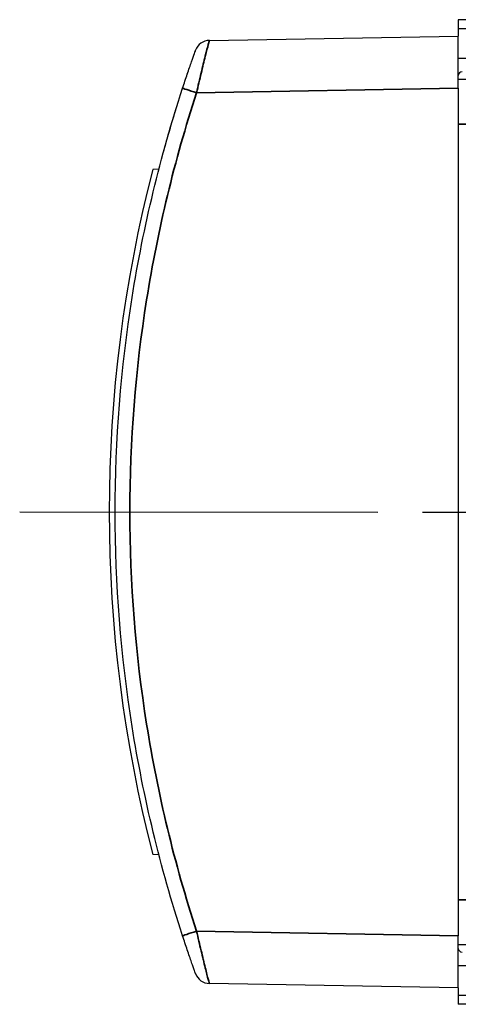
# Model space of a CAD drawing. Header units: millimetres. Extents: x 399 to 6233, y -1870 to 1602.
# Tile 242 of 256: x 3687 to 3701, y 463 to 496. Entities that reach past the tile are written whole.
import ezdxf

# ---------------------------------------------------------------- set-up
doc = ezdxf.new("R2010")
doc.units = ezdxf.units.MM
doc.linetypes.add('AM_ISO08W050', pattern=[18, 12, -1.5, 3, -1.5])
for name, color, linetype, lineweight in [('AM_7', 4, 'AM_ISO08W050', 25), ('可見 (ISO)', 7, 'Continuous', 25), ('窄部可見 (ISO)', 7, 'Continuous', 35)]:
    doc.layers.add(name, color=color, linetype=linetype, lineweight=lineweight)
doc.layers.add('S40', color=7, linetype='Continuous')

# ---------------------------------------------------------------- blocks, each defined once
blk = doc.blocks.new('S40-下視-02')
at = {"layer": '可見 (ISO)'}
for p, q in [((-56.5, 16.5), (-56.5, 16.2)), ((56.5, 16.5), (-56.5, 16.5)), ((-56.5, 16.2), (-56.5, 15.95)), ((-56.5, 16.2), (-56.25, 16.2)), ((-64.842, 15.804), (-56.5, 15.95)), ((-56.5, 14.2), (-56.5, 15.95)), ((-56.25, 15.2), (-56.5, 15.2)), ((-56.5, 14.7), (-56.475, 14.7)), ((-56.25, 14.5), (-56.5, 14.5)), ((-56.5, 14.2), (-56.5, -14.2)), ((-66.535, 11.487), (-66.742, 11.483)), ((-66.535, -11.487), (-66.742, -11.483)), ((-56.5, -15.95), (-56.5, -14.2)), ((-56.5, -14.5), (-56.25, -14.5)), ((-56.475, -14.7), (-56.5, -14.7)), ((-56.5, -15.2), (-56.25, -15.2)), ((-56.5, -15.95), (-64.842, -15.804)), ((-56.5, -15.95), (-56.5, -16.2)), ((-56.5, -16.2), (-56.5, -16.5)), ((-56.25, -16.2), (-56.5, -16.2)), ((56.5, -16.5), (-56.5, -16.5))]:
    blk.add_line(p, q, dxfattribs=at)
for centre, radius, start, end in [((-64.833, 15.304), 0.5, 91, 160.2315), ((-56.375, 14.625), 0.125, 90, 180), ((-22.25, 0), 45.95, 165.5282, 194.4718), ((-56.375, -14.625), 0.125, 180, 270), ((-64.833, -15.304), 0.5, 199.7685, 269)]:
    blk.add_arc(centre, radius, start, end, dxfattribs=at)
for points, knots in [([(-65.74, 14.202), (-65.687, 14.365), (-65.633, 14.526), (-65.531, 14.826), (-65.483, 14.967), (-65.4, 15.205), (-65.365, 15.303), (-65.329, 15.404), (-65.319, 15.43), (-65.307, 15.465), (-65.304, 15.474), (-65.304, 15.474)], [0, 0, 0, 0, 0.000507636, 0.000507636, 0.001015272, 0.001015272, 0.001522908, 0.001522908, 0.001776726, 0.001776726, 0.002030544, 0.002030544, 0.002030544, 0.002030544]), ([(-65.6, 14.623), (-65.596, 14.636), (-65.591, 14.649), (-65.577, 14.692), (-65.57, 14.712), (-65.569, 14.713), (-65.569, 14.713), (-65.569, 14.713)], [0, 0, 0, 0, 0.01604418, 0.01604418, 0.06437164, 0.06437164, 0.06518772, 0.06518772, 0.06518772, 0.06518772]), ([(-65.74, -14.202), (-66.487, -11.914), (-67.053, -9.567), (-67.431, -7.191), (-67.81, -4.814), (-68, -2.407), (-68, 0), (-68, 2.407), (-67.81, 4.814), (-67.431, 7.191), (-67.053, 9.567), (-66.487, 11.914), (-65.74, 14.202)], [2.8259433, 2.8259433, 2.8259433, 2.8259433, 2.983768, 2.983768, 2.983768, 3.1415927, 3.1415927, 3.1415927, 3.2994173, 3.2994173, 3.2994173, 3.457242, 3.457242, 3.457242, 3.457242]), ([(-67.031, 9.366), (-67.031, 9.366), (-67.031, 9.366), (-67.031, 9.366), (-67.031, 9.366), (-67.031, 9.366), (-67.031, 9.367), (-67.031, 9.367)], [0.028788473, 0.028788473, 0.028788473, 0.028788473, 0.028902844, 0.028902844, 0.032883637, 0.032883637, 0.03546567, 0.03546567, 0.03546567, 0.03546567]), ([(-65.304, -15.474), (-65.304, -15.474), (-65.317, -15.438), (-65.341, -15.371), (-65.352, -15.338), (-65.367, -15.296), (-65.384, -15.249), (-65.401, -15.201), (-65.42, -15.147), (-65.441, -15.088), (-65.461, -15.028), (-65.484, -14.962), (-65.508, -14.894), (-65.531, -14.825), (-65.556, -14.753), (-65.582, -14.677), (-65.633, -14.525), (-65.686, -14.366), (-65.74, -14.202)], [0, 0, 0, 0, 0.000509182, 0.000509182, 0.000509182, 0.00076434, 0.00076434, 0.00076434, 0.001020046, 0.001020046, 0.001020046, 0.001276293, 0.001276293, 0.001276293, 0.001532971, 0.001532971, 0.001532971, 0.002047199, 0.002047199, 0.002047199, 0.002047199])]:
    blk.add_open_spline(points, degree=3, knots=knots, dxfattribs=at)
for points in [[(-65.619, 14.567), (-65.606, 14.606), (-65.595, 14.638), (-65.587, 14.662)], [(-66.213, 12.66), (-66.13, 12.949), (-66.046, 13.23), (-65.969, 13.481)], [(-66.389, 12.034), (-66.315, 12.306), (-66.237, 12.58), (-66.162, 12.839)], [(-67.02, -9.418), (-67.024, -9.401), (-67.031, -9.365), (-67.031, -9.366)]]:
    blk.add_open_spline(points, degree=3, dxfattribs=at)
at = {"layer": '窄部可見 (ISO)'}
for p, q in [((-56.5, 14.2), (-65.273, 14.047)), ((-56.5, 13), (-56.25, 13)), ((-56.25, -13), (-56.5, -13)), ((-65.273, -14.047), (-56.5, -14.2))]:
    blk.add_line(p, q, dxfattribs=at)
for centre, major_axis, ratio, start_param, end_param in [((-65.264, 14.047), (-0.475, 0.155), 0.005419, 0, 1.554205), ((-66.81, -9.445), (-0.196, -0.041), 0.95284, 0, 0.023807), ((-65.264, -14.047), (-0.475, -0.155), 0.005419, 4.72898, 6.283185)]:
    blk.add_ellipse(centre, major_axis=major_axis, ratio=ratio, start_param=start_param, end_param=end_param, dxfattribs=at)
for points, knots in [([(-64.842, 15.804), (-64.843, 15.804), (-64.846, 15.792), (-64.853, 15.769), (-64.859, 15.746), (-64.868, 15.712), (-64.88, 15.667), (-64.904, 15.577), (-64.938, 15.443), (-64.979, 15.28), (-64.979, 15.277), (-64.98, 15.275), (-64.981, 15.272), (-65.021, 15.11), (-65.068, 14.918), (-65.118, 14.712), (-65.143, 14.607), (-65.169, 14.497), (-65.195, 14.385), (-65.221, 14.274), (-65.247, 14.161), (-65.273, 14.047)], [0, 0, 0, 0, 0.000347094, 0.000347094, 0.000347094, 0.000694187, 0.000694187, 0.000694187, 0.001388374, 0.001388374, 0.001388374, 0.001400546, 0.001400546, 0.001400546, 0.002082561, 0.002082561, 0.002082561, 0.002429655, 0.002429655, 0.002429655, 0.002776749, 0.002776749, 0.002776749, 0.002776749]), ([(-65.273, 14.047), (-66.012, 11.784), (-66.572, 9.463), (-67.32, 4.761), (-67.509, 2.381), (-67.509, -2.381), (-67.32, -4.761), (-66.572, -9.463), (-66.012, -11.784), (-65.273, -14.047)], [2.8259433, 2.8259433, 2.8259433, 2.8259433, 2.983768, 2.983768, 3.1415927, 3.1415927, 3.2994173, 3.2994173, 3.457242, 3.457242, 3.457242, 3.457242]), ([(-65.273, -14.047), (-65.221, -14.273), (-65.17, -14.494), (-65.12, -14.703), (-65.094, -14.808), (-65.07, -14.908), (-65.047, -15.003), (-65.046, -15.006), (-65.046, -15.009), (-65.045, -15.012), (-65.022, -15.104), (-65.001, -15.191), (-64.981, -15.271), (-64.98, -15.274), (-64.979, -15.277), (-64.979, -15.279), (-64.959, -15.359), (-64.941, -15.43), (-64.925, -15.493), (-64.924, -15.495), (-64.924, -15.498), (-64.923, -15.5), (-64.907, -15.563), (-64.893, -15.618), (-64.881, -15.663), (-64.857, -15.755), (-64.843, -15.804), (-64.842, -15.804)], [0, 0, 0, 0, 0.000685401, 0.000685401, 0.000685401, 0.001029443, 0.001029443, 0.001029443, 0.00104043, 0.00104043, 0.00104043, 0.001375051, 0.001375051, 0.001375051, 0.00138724, 0.00138724, 0.00138724, 0.001722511, 0.001722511, 0.001722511, 0.00173405, 0.00173405, 0.00173405, 0.002071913, 0.002071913, 0.002071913, 0.00277448, 0.00277448, 0.00277448, 0.00277448])]:
    blk.add_open_spline(points, degree=3, knots=knots, dxfattribs=at)

msp = doc.modelspace()

# ---------------------------------------------------------------- linework, layer by layer
at = {"layer": 'AM_7'}
msp.add_line((3686.618, 479.646), (3888.812, 479.62), dxfattribs=at)

# ---------------------------------------------------------------- block references
at = {"layer": 'S40'}
msp.add_blockref('S40-下視-02', (3757.818, 479.646), dxfattribs=at)

doc.saveas('drawing.dxf')
